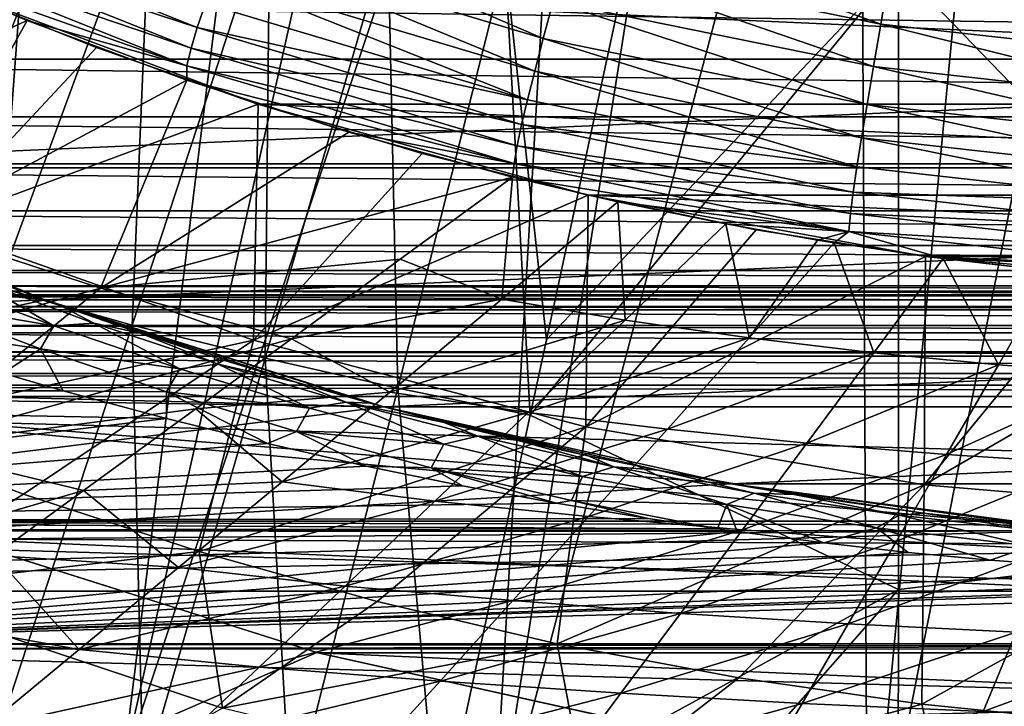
# Model space of a CAD drawing. Header units: metres. Extents: x -37.4 to 37.6, y -35 to 35.
# Tile 60 of 256: x -5.6 to -1.7, y -16.6 to -13.9. Entities that reach past the tile are written whole.
import ezdxf

# ---------------------------------------------------------------- set-up
doc = ezdxf.new("R2010")
doc.units = ezdxf.units.M
doc.layers.add('solid_506616_SW0001', color=7, linetype='CONTINUOUS')

msp = doc.modelspace()

# ---------------------------------------------------------------- linework, layer by layer
at = {"layer": 'solid_506616_SW0001'}
for points in [[(-5.498718, -10.666025, 24.77), (-6, -10.392304, 24.77), (-7.940796, -15.74963, 23.259241)], [(-4.98498, -10.915584, 24.77), (-5.498718, -10.666025, 24.77), (-7.940796, -15.74963, 23.259241)], [(-4.98498, -10.915584, 24.77), (-7.940796, -15.74963, 23.259241), (-6.576528, -16.36632, 23.259241)], [(-4.459949, -11.140415, 24.77), (-4.98498, -10.915584, 24.77), (-6.576528, -16.36632, 23.259241)], [(-4.459949, -11.140415, 24.77), (-6.576528, -16.36632, 23.259241), (-5.164875, -16.865088, 23.259241)], [(-3.924816, -11.34001, 24.77), (-4.459949, -11.140415, 24.77), (-5.164875, -16.865088, 23.259241)], [(-3.380791, -11.513916, 24.77), (-3.924816, -11.34001, 24.77), (-5.164875, -16.865088, 23.259241)], [(-3.380791, -11.513916, 24.77), (-5.164875, -16.865088, 23.259241), (-3.716009, -17.242342, 23.259241)], [(-2.829107, -11.661738, 24.77), (-3.380791, -11.513916, 24.77), (-3.716009, -17.242342, 23.259241)], [(-2.271015, -11.783144, 24.77), (-2.829107, -11.661738, 24.77), (-3.716009, -17.242342, 23.259241)], [(-2.271015, -11.783144, 24.77), (-3.716009, -17.242342, 23.259241), (-2.240369, -17.495367, 23.259241)], [(-1.707778, -11.877857, 24.77), (-2.271015, -11.783144, 24.77), (-2.240369, -17.495367, 23.259241)], [(-1.140673, -11.945663, 24.77), (-1.707778, -11.877857, 24.77), (-2.240369, -17.495367, 23.259241)], [(-1.140673, -11.945663, 24.77), (-2.240369, -17.495367, 23.259241), (-0.748588, -17.622335, 23.259241)], [(-5.522994, -13.202435, 75.853577), (-5.990925, -13.030277, 75.857399), (-6.183645, -14.815915, 75.533646)], [(-5.522994, -13.202435, 75.853577), (-6.183645, -14.815915, 75.533646), (-5.656221, -14.985239, 75.525192)], [(-5.055357, -13.353418, 75.848907), (-5.522994, -13.202435, 75.853577), (-5.656221, -14.985239, 75.525192)], [(-2.119105, -13.726781, 75.850807), (-0.000355, -15.922766, 75.409744), (-0.000711, -13.196877, 75.962807)], [(-5.055357, -13.353418, 75.848907), (-5.656221, -14.985239, 75.525192), (-5.130345, -15.133434, 75.515388)], [(-4.589248, -13.485641, 75.843277), (-5.055357, -13.353418, 75.848907), (-5.130345, -15.133434, 75.515388)], [(-6.13975, -13.549774, 26.251947), (-6.10851, -13.470699, 26.046204), (-4.874019, -13.964872, 26.04701)], [(-4.874019, -13.964872, 26.04701), (-6.10851, -13.470699, 26.046204), (-4.842389, -13.869883, 25.860462)], [(-4.589248, -13.485641, 75.843277), (-5.130345, -15.133434, 75.515388), (-4.607165, -15.263588, 75.504196)], [(-3.514707, -14.007744, 25.551043), (-4.758387, -13.635511, 25.550358), (-4.706228, -13.494389, 25.429495)], [(-3.514707, -14.007744, 25.551043), (-4.706228, -13.494389, 25.429495), (-3.475814, -13.862417, 25.430172)], [(-4.125666, -13.601838, 75.836586), (-4.589248, -13.485641, 75.843277), (-4.607165, -15.263588, 75.504196)], [(-2.188649, -13.952164, 25.334455), (-3.431849, -13.699446, 25.333891), (-3.382956, -13.517981, 25.263544)], [(-2.188649, -13.952164, 25.334455), (-3.382956, -13.517981, 25.263544), (-2.156752, -13.766966, 25.264099)], [(-6.162308, -13.616959, 26.475546), (-6.13975, -13.549774, 26.251947), (-4.898496, -14.046259, 26.252758)], [(-4.898496, -14.046259, 26.252758), (-6.13975, -13.549774, 26.251947), (-4.874019, -13.964872, 26.04701)], [(-4.915744, -14.114902, 26.476358), (-6.161391, -13.675447, 26.696426), (-6.162308, -13.616959, 26.475546)], [(-4.915744, -14.114902, 26.476358), (-6.162308, -13.616959, 26.475546), (-4.898496, -14.046259, 26.252758)], [(-4.125666, -13.601838, 75.836586), (-4.607165, -15.263588, 75.504196), (-4.086365, -15.380821, 75.491547)], [(-3.664297, -13.706561, 75.828705), (-4.125666, -13.601838, 75.836586), (-4.086365, -15.380821, 75.491547)], [(-3.548445, -14.136258, 25.695154), (-4.803773, -13.760398, 25.694464), (-4.758387, -13.635511, 25.550358)], [(-3.548445, -14.136258, 25.695154), (-4.758387, -13.635511, 25.550358), (-3.514707, -14.007744, 25.551043)], [(-6.715133, -14.464528, 31.328997), (-6.161391, -13.675447, 26.696426), (-5.543022, -13.937488, 26.696613)], [(-4.915744, -14.114902, 26.476358), (-5.543022, -13.937488, 26.696613), (-6.161391, -13.675447, 26.696426)], [(-3.664297, -13.706561, 75.828705), (-4.086365, -15.380821, 75.491547), (-3.566262, -15.487996, 75.477898)], [(-3.502543, -15.191788, 75.540741), (-3.664297, -13.706561, 75.828705), (-3.566262, -15.487996, 75.477898)], [(-3.502543, -15.191788, 75.540741), (-3.202592, -13.797232, 75.821129), (-3.664297, -13.706561, 75.828705)], [(-2.119105, -13.726781, 75.850807), (-3.502543, -15.191788, 75.540741), (-3.566262, -15.487996, 75.477898)], [(-2.119105, -13.726781, 75.850807), (-3.566262, -15.487996, 75.477898), (-2.119105, -16.172832, 75.345352)], [(-2.119105, -13.726781, 75.850807), (-3.202592, -13.797232, 75.821129), (-3.502543, -15.191788, 75.540741)], [(-2.217328, -14.118495, 25.430744), (-3.475814, -13.862417, 25.430172), (-3.431849, -13.699446, 25.333891)], [(-2.217328, -14.118495, 25.430744), (-3.431849, -13.699446, 25.333891), (-2.188649, -13.952164, 25.334455)], [(-2.119105, -13.726781, 75.850807), (-2.119105, -16.172832, 75.345352), (-0.000355, -15.922766, 75.409744)], [(-3.576995, -14.248778, 25.86116), (-4.842389, -13.869883, 25.860462), (-4.803773, -13.760398, 25.694464)], [(-3.576995, -14.248778, 25.86116), (-4.803773, -13.760398, 25.694464), (-3.548445, -14.136258, 25.695154)], [(-0.927786, -14.092291, 25.334909), (-2.188649, -13.952164, 25.334455), (-2.156752, -13.766966, 25.264099)], [(-0.927786, -14.092291, 25.334909), (-2.156752, -13.766966, 25.264099), (-0.913155, -13.904945, 25.264547)], [(-5.924471, -14.743614, 18.299055), (-5.895375, -13.792916, 17.6), (-5.270622, -14.043523, 17.6)], [(-5.895375, -13.792916, 17.6), (-5.894608, -13.793166, 3.8), (-4.635588, -14.26557, 3.8)], [(-5.270622, -14.043523, 17.6), (-5.895375, -13.792916, 17.6), (-4.635588, -14.26557, 3.8)], [(4.635588, -14.26557, 3.8), (-4.635588, -14.26557, 3.8), (-5.894608, -13.793166, 3.8)], [(5.894608, -13.793166, 3.8), (4.635588, -14.26557, 3.8), (-5.894608, -13.793166, 3.8)], [(-8.826604, -13.840782, -156.300003), (8.826604, -13.840782, -156.300003), (8.689415, -14.088988, -156.300003)], [(-8.826604, -13.840782, -156.300003), (8.689415, -14.088988, -156.300003), (-8.689415, -14.088988, -156.300003)], [(7.999762, -13.856497, -3.596469), (-7.999762, -13.856497, -3.596469), (-6.761913, -14.500858, -3.596469)], [(7.999762, -13.856497, -3.596469), (-6.761913, -14.500858, -3.596469), (6.761913, -14.500858, -3.596469)], [(-4.874019, -13.964872, 26.04701), (-4.842389, -13.869883, 25.860462), (-3.576995, -14.248778, 25.86116)], [(-2.242624, -14.266784, 25.55162), (-3.514707, -14.007744, 25.551043), (-3.475814, -13.862417, 25.430172)], [(-2.242624, -14.266784, 25.55162), (-3.475814, -13.862417, 25.430172), (-2.217328, -14.118495, 25.430744)], [(-5.992767, -14.747601, 31.330229), (-6.715133, -14.464528, 31.328997), (-5.543022, -13.937488, 26.696613)], [(-5.992767, -14.747601, 31.330229), (-5.543022, -13.937488, 26.696613), (-4.915199, -14.17101, 26.696772)], [(-4.915744, -14.114902, 26.476358), (-4.915199, -14.17101, 26.696772), (-5.543022, -13.937488, 26.696613)], [(-4.898496, -14.046259, 26.252758), (-4.874019, -13.964872, 26.04701), (-3.600134, -14.346174, 26.047712)], [(-3.600134, -14.346174, 26.047712), (-4.874019, -13.964872, 26.04701), (-3.576995, -14.248778, 25.86116)], [(-0.940934, -14.260554, 25.431206), (-2.217328, -14.118495, 25.430744), (-2.188649, -13.952164, 25.334455)], [(-0.940934, -14.260554, 25.431206), (-2.188649, -13.952164, 25.334455), (-0.927786, -14.092291, 25.334909)], [(-2.26443, -14.397842, 25.695738), (-3.548445, -14.136258, 25.695154), (-3.514707, -14.007744, 25.551043)], [(-2.26443, -14.397842, 25.695738), (-3.514707, -14.007744, 25.551043), (-2.242624, -14.266784, 25.55162)], [(-5.924471, -14.743614, 18.299055), (-5.270622, -14.043523, 17.6), (-4.635255, -14.265848, 17.6)], [(-4.635255, -14.265848, 17.6), (-5.270622, -14.043523, 17.6), (-4.635588, -14.26557, 3.8)], [(-4.915744, -14.114902, 26.476358), (-4.898496, -14.046259, 26.252758), (-3.617679, -14.429301, 26.253464)], [(-3.617679, -14.429301, 26.253464), (-4.898496, -14.046259, 26.252758), (-3.600134, -14.346174, 26.047712)], [(-8.689415, -14.088988, -156.300003), (8.689415, -14.088988, -156.300003), (8.518442, -14.315405, -156.300003)], [(-8.689415, -14.088988, -156.300003), (8.518442, -14.315405, -156.300003), (-8.518442, -14.315405, -156.300003)], [(-3.629531, -14.498994, 26.477066), (-4.915199, -14.17101, 26.696772), (-4.915744, -14.114902, 26.476358)], [(-3.629531, -14.498994, 26.477066), (-4.915744, -14.114902, 26.476358), (-3.617679, -14.429301, 26.253464)], [(-0.952417, -14.410537, 25.552088), (-2.242624, -14.266784, 25.55162), (-2.217328, -14.118495, 25.430744)], [(-0.952417, -14.410537, 25.552088), (-2.217328, -14.118495, 25.430744), (-0.940934, -14.260554, 25.431206)], [(-2.282683, -14.512478, 25.861748), (-3.576995, -14.248778, 25.86116), (-3.548445, -14.136258, 25.695154)], [(-2.282683, -14.512478, 25.861748), (-3.548445, -14.136258, 25.695154), (-2.26443, -14.397842, 25.695738)], [(-5.25474, -14.988798, 31.331675), (-5.992767, -14.747601, 31.330229), (-4.915199, -14.17101, 26.696772)], [(-5.25474, -14.988798, 31.331675), (-4.915199, -14.17101, 26.696772), (-4.279041, -14.375836, 26.69692)], [(-3.629531, -14.498994, 26.477066), (-4.279041, -14.375836, 26.69692), (-4.915199, -14.17101, 26.696772)], [(-5.924471, -14.743614, 18.299055), (-4.635255, -14.265848, 17.6), (-4.652782, -15.19293, 18.299055)], [(-4.652782, -15.19293, 18.299055), (-4.635255, -14.265848, 17.6), (-3.990553, -14.459443, 17.6)], [(3.337814, -14.623919, 3.8), (-3.337814, -14.623919, 3.8), (-4.635588, -14.26557, 3.8)], [(-4.635255, -14.265848, 17.6), (-4.635588, -14.26557, 3.8), (-3.337814, -14.623919, 3.8)], [(4.635588, -14.26557, 3.8), (3.337814, -14.623919, 3.8), (-4.635588, -14.26557, 3.8)], [(-3.990553, -14.459443, 17.6), (-4.635255, -14.265848, 17.6), (-3.337814, -14.623919, 3.8)], [(-3.600134, -14.346174, 26.047712), (-3.576995, -14.248778, 25.86116), (-2.282683, -14.512478, 25.861748)], [(-0.962109, -14.543036, 25.696209), (-2.26443, -14.397842, 25.695738), (-2.242624, -14.266784, 25.55162)], [(-0.962109, -14.543036, 25.696209), (-2.242624, -14.266784, 25.55162), (-0.952417, -14.410537, 25.552088)], [(-8.518442, -14.315405, -156.300003), (8.518442, -14.315405, -156.300003), (8.316927, -14.515573, -156.300003)], [(-8.518442, -14.315405, -156.300003), (8.316927, -14.515573, -156.300003), (-8.316927, -14.515573, -156.300003)], [(-3.617679, -14.429301, 26.253464), (-3.600134, -14.346174, 26.047712), (-2.297151, -14.611524, 26.048304)], [(-2.297151, -14.611524, 26.048304), (-3.600134, -14.346174, 26.047712), (-2.282683, -14.512478, 25.861748)], [(-5.25474, -14.988798, 31.331675), (-4.279041, -14.375836, 26.69692), (-3.635962, -14.552648, 26.696796)], [(-3.629531, -14.498994, 26.477066), (-3.635962, -14.552648, 26.696796), (-4.279041, -14.375836, 26.69692)], [(-3.629531, -14.498994, 26.477066), (-3.617679, -14.429301, 26.253464), (-2.307645, -14.695806, 26.254059)], [(-2.307645, -14.695806, 26.254059), (-3.617679, -14.429301, 26.253464), (-2.297151, -14.611524, 26.048304)], [(-0.969915, -14.658848, 25.862223), (-2.282683, -14.512478, 25.861748), (-2.26443, -14.397842, 25.695738)], [(-0.969915, -14.658848, 25.862223), (-2.26443, -14.397842, 25.695738), (-0.962109, -14.543036, 25.696209)], [(-4.652782, -15.19293, 18.299055), (-3.990553, -14.459443, 17.6), (-3.337814, -14.623919, 17.6)], [(-3.337814, -14.623919, 17.6), (-3.990553, -14.459443, 17.6), (-3.337814, -14.623919, 3.8)], [(-11.29814, -15.275865, 5.2), (-5.472742, -15.034891, 5.2), (-6.761745, -14.500956, 5.2)], [(-8.499596, -14.722588, -115.800003), (-6.761913, -14.500858, -115.800003), (-5.472595, -15.034947, -115.800003)], [(-5.731343, -14.938263, -126.810066), (-5.472595, -15.034947, -115.800003), (-6.761913, -14.500858, -115.800003)], [(-6.761913, -14.500858, -3.596469), (-6.761745, -14.500956, 5.2), (-5.472742, -15.034891, 5.2)], [(-5.472595, -15.034947, -3.596469), (-6.761913, -14.500858, -3.596469), (-5.472742, -15.034891, 5.2)], [(6.761913, -14.500858, -3.596469), (-6.761913, -14.500858, -3.596469), (-5.472595, -15.034947, -3.596469)], [(6.761913, -14.500858, -3.596469), (-5.472595, -15.034947, -3.596469), (5.472595, -15.034947, -3.596469)], [(-2.314045, -14.766139, 26.477663), (-3.635962, -14.552648, 26.696796), (-3.629531, -14.498994, 26.477066)], [(-2.314045, -14.766139, 26.477663), (-3.629531, -14.498994, 26.477066), (-2.307645, -14.695806, 26.254059)], [(-8.316927, -14.515573, -156.300003), (8.316927, -14.515573, -156.300003), (8.088608, -14.685449, -156.300003)], [(-8.316927, -14.515573, -156.300003), (8.088608, -14.685449, -156.300003), (-8.088608, -14.685449, -156.300003)], [(-2.297151, -14.611524, 26.048304), (-2.282683, -14.512478, 25.861748), (-0.969915, -14.658848, 25.862223)], [(-4.076427, -14.875016, 29.01697), (-5.25474, -14.988798, 31.331675), (-3.635962, -14.552648, 26.696796)], [(-3.678014, -15.031325, 29.420263), (-4.076427, -14.875016, 29.01697), (-3.635962, -14.552648, 26.696796)], [(-3.678014, -15.031325, 29.420263), (-3.635962, -14.552648, 26.696796), (-3.22158, -14.648993, 26.697056)], [(-2.314045, -14.766139, 26.477663), (-3.22158, -14.648993, 26.697056), (-3.635962, -14.552648, 26.696796)], [(-2.307645, -14.695806, 26.254059), (-2.297151, -14.611524, 26.048304), (-0.975603, -14.758775, 26.048782)], [(-0.975603, -14.758775, 26.048782), (-2.297151, -14.611524, 26.048304), (-0.969915, -14.658848, 25.862223)], [(-4.652782, -15.19293, 18.299055), (-3.337814, -14.623919, 17.6), (-3.34757, -15.532781, 18.299055)], [(-3.678014, -15.031325, 29.420263), (-3.22158, -14.648993, 26.697056), (-3.193128, -15.114311, 29.422211)], [(-3.34757, -15.532781, 18.299055), (-3.337814, -14.623919, 17.6), (-2.678353, -14.758944, 17.6)], [(2.013078, -14.86414, 3.8), (-2.013078, -14.86414, 3.8), (-3.337814, -14.623919, 3.8)], [(-3.337814, -14.623919, 17.6), (-3.337814, -14.623919, 3.8), (-2.013078, -14.86414, 3.8)], [(3.337814, -14.623919, 3.8), (2.013078, -14.86414, 3.8), (-3.337814, -14.623919, 3.8)], [(-2.678353, -14.758944, 17.6), (-3.337814, -14.623919, 17.6), (-2.013078, -14.86414, 3.8)], [(-3.22158, -14.648993, 26.697056), (-2.797873, -14.735739, 26.697058), (-3.193128, -15.114311, 29.422211)], [(-2.314045, -14.766139, 26.477663), (-2.797873, -14.735739, 26.697058), (-3.22158, -14.648993, 26.697056)], [(-8.088608, -14.685449, -156.300003), (8.088608, -14.685449, -156.300003), (7.838977, -14.820948, -156.300003)], [(-8.088608, -14.685449, -156.300003), (7.838977, -14.820948, -156.300003), (-7.838977, -14.820948, -156.300003)], [(-2.314045, -14.766139, 26.477663), (-2.307645, -14.695806, 26.254059), (-0.978975, -14.84362, 26.254538)], [(-0.978975, -14.84362, 26.254538), (-2.307645, -14.695806, 26.254059), (-0.975603, -14.758775, 26.048782)], [(-7.184354, -15.407265, -115.800003), (-8.499596, -14.722588, -115.800003), (-5.472595, -15.034947, -115.800003)], [(-3.193128, -15.114311, 29.422211), (-2.797873, -14.735739, 26.697058), (-2.70555, -15.183619, 29.423967)], [(-2.797873, -14.735739, 26.697058), (-2.437755, -14.799535, 26.69706), (-2.70555, -15.183619, 29.423967)], [(-2.314045, -14.766139, 26.477663), (-2.437755, -14.799535, 26.69706), (-2.797873, -14.735739, 26.697058)], [(-6.7231, -15.397402, 35.979408), (-5.992767, -14.747601, 31.330229), (-5.25474, -14.988798, 31.331675)], [(-5.924471, -14.743614, 18.299055), (-4.652782, -15.19293, 18.299055), (-6.237173, -15.541431, 19.03763)], [(-3.34757, -15.532781, 18.299055), (-2.678353, -14.758944, 17.6), (-2.013499, -14.864246, 17.6)], [(-2.013499, -14.864246, 17.6), (-2.678353, -14.758944, 17.6), (-2.013078, -14.86414, 3.8)], [(-2.314045, -14.766139, 26.477663), (-2.371824, -14.810237, 26.69706), (-2.437755, -14.799535, 26.69706)], [(-2.314045, -14.766139, 26.477663), (-1.943898, -14.872411, 26.697065), (-2.371824, -14.810237, 26.69706)], [(-0.979896, -14.91418, 26.478144), (-1.943898, -14.872411, 26.697065), (-2.314045, -14.766139, 26.477663)], [(-0.979896, -14.91418, 26.478144), (-2.314045, -14.766139, 26.477663), (-0.978975, -14.84362, 26.254538)], [(-2.437755, -14.799535, 26.69706), (-2.371824, -14.810237, 26.69706), (-2.70555, -15.183619, 29.423967)], [(-2.70555, -15.183619, 29.423967), (-2.371824, -14.810237, 26.69706), (-2.216373, -15.242143, 29.425053)], [(-2.371824, -14.810237, 26.69706), (-1.943898, -14.872411, 26.697065), (-2.216373, -15.242143, 29.425053)], [(-7.838977, -14.820948, -156.300003), (7.838977, -14.820948, -156.300003), (7.572981, -14.919649, -156.300003)], [(-7.838977, -14.820948, -156.300003), (7.572981, -14.919649, -156.300003), (-7.572981, -14.919649, -156.300003)], [(-4.076427, -14.875016, 29.01697), (-4.503682, -15.187336, 31.336559), (-5.25474, -14.988798, 31.331675)], [(-3.678014, -15.031325, 29.420263), (-4.503682, -15.187336, 31.336559), (-4.076427, -14.875016, 29.01697)], [(-3.34757, -15.532781, 18.299055), (-2.013499, -14.864246, 17.6), (-2.018239, -15.760717, 18.299055)], [(-2.216373, -15.242143, 29.425053), (-1.943898, -14.872411, 26.697065), (-1.725986, -15.289661, 29.425812)], [(-2.018239, -15.760717, 18.299055), (-2.013499, -14.864246, 17.6), (-1.34459, -14.939614, 17.6)], [(-2.013499, -14.864246, 17.6), (-2.013078, -14.86414, 3.8), (-0.673773, -14.984788, 3.8)], [(-1.34459, -14.939614, 17.6), (-2.013499, -14.864246, 17.6), (-0.673773, -14.984788, 3.8)], [(0.673773, -14.984788, 3.8), (-0.673773, -14.984788, 3.8), (-2.013078, -14.86414, 3.8)], [(2.013078, -14.86414, 3.8), (0.673773, -14.984788, 3.8), (-2.013078, -14.86414, 3.8)], [(-1.943898, -14.872411, 26.697065), (-1.514305, -14.922232, 26.697071), (-1.725986, -15.289661, 29.425812)], [(-0.979896, -14.91418, 26.478144), (-1.514305, -14.922232, 26.697071), (-1.943898, -14.872411, 26.697065)], [(-7.572981, -14.919649, -156.300003), (7.572981, -14.919649, -156.300003), (7.295821, -14.979732, -156.300003)], [(-7.572981, -14.919649, -156.300003), (7.295821, -14.979732, -156.300003), (-7.295821, -14.979732, -156.300003)], [(-1.725986, -15.289661, 29.425812), (-1.514305, -14.922232, 26.697071), (-1.234663, -15.325775, 29.426023)], [(-5.437461, -15.136732, -127.734505), (-5.918906, -14.95521, -127.3797), (-5.969563, -15.045988, -127.694405)], [(-5.758452, -14.950422, -127.143433), (-5.918906, -14.95521, -127.3797), (-5.437461, -15.136732, -127.734505)], [(-5.758452, -14.950422, -127.143433), (-5.412295, -15.056794, -127.04982), (-5.731343, -14.938263, -126.810066)], [(-5.281179, -15.125563, -127.495667), (-5.412295, -15.056794, -127.04982), (-5.758452, -14.950422, -127.143433)], [(-5.281179, -15.125563, -127.495667), (-5.758452, -14.950422, -127.143433), (-5.437461, -15.136732, -127.734505)], [(-5.731343, -14.938263, -126.810066), (-5.412295, -15.056794, -127.04982), (-5.472595, -15.034947, -115.800003)], [(-2.018239, -15.760717, 18.299055), (-1.34459, -14.939614, 17.6), (-0.672972, -14.984896, 17.6)], [(-7.295821, -14.979732, -156.300003), (7.011939, -15, -156.300003), (-7.011939, -15, -156.300003)], [(-7.295821, -14.979732, -156.300003), (7.295821, -14.979732, -156.300003), (7.011939, -15, -156.300003)], [(-7.011942, -15.015182, -145.191315), (-7.011939, -15, -145.437286), (7.011942, -15.015182, -145.191315)], [(7.011939, -15, -156.300003), (-7.011939, -15, -145.437286), (-7.011939, -15, -156.300003)], [(7.011939, -15, -156.300003), (7.011939, -15, -145.437286), (-7.011939, -15, -145.437286)], [(7.011942, -15.015182, -145.191315), (-7.011939, -15, -145.437286), (7.011939, -15, -145.437286)], [(-6.02638, -15.613134, 35.982597), (-6.7231, -15.397402, 35.979408), (-5.25474, -14.988798, 31.331675)], [(-6.02638, -15.613134, 35.982597), (-5.25474, -14.988798, 31.331675), (-4.503682, -15.187336, 31.336559)], [(-5.130345, -15.133434, 75.515388), (-5.656221, -14.985239, 75.525192), (-5.669531, -16.77614, 75.157021)], [(-2.018239, -15.760717, 18.299055), (-0.672972, -14.984896, 17.6), (-0.674366, -15.875098, 18.299055)], [(-11.29814, -15.275865, 5.2), (-4.141418, -15.454722, 5.2), (-5.472742, -15.034891, 5.2)], [(-7.184354, -15.407265, -115.800003), (-5.472595, -15.034947, -115.800003), (-4.141312, -15.454753, -115.800003)], [(-7.011943, -15.0605, -144.949081), (-7.011942, -15.01842, -145.166473), (7.011944, -15.0605, -144.949081)], [(-7.011942, -15.015182, -145.191315), (7.011942, -15.015182, -145.191315), (7.011943, -15.018418, -145.166489)], [(-7.011942, -15.01842, -145.166473), (-7.011942, -15.015182, -145.191315), (7.011943, -15.018418, -145.166489)], [(-7.011942, -15.01842, -145.166473), (7.011943, -15.018418, -145.166489), (7.011944, -15.0605, -144.949081)], [(-5.489563, -15.227306, -128.042389), (-5.969563, -15.045988, -127.694405), (-6.127993, -15.134422, -127.916832)], [(-5.437461, -15.136732, -127.734505), (-5.969563, -15.045988, -127.694405), (-5.489563, -15.227306, -128.042389)], [(-5.472595, -15.034947, -3.596469), (-5.472742, -15.034891, 5.2), (-4.141418, -15.454722, 5.2)], [(-4.194483, -15.440412, -127.888077), (-4.141312, -15.454753, -115.800003), (-5.472595, -15.034947, -115.800003)], [(-4.490967, -15.356797, -127.696869), (-4.194483, -15.440412, -127.888077), (-5.472595, -15.034947, -115.800003)], [(-4.79238, -15.265422, -127.493347), (-4.490967, -15.356797, -127.696869), (-5.472595, -15.034947, -115.800003)], [(-5.099192, -15.165693, -127.277611), (-4.79238, -15.265422, -127.493347), (-5.472595, -15.034947, -115.800003)], [(-5.412295, -15.056794, -127.04982), (-5.099192, -15.165693, -127.277611), (-5.472595, -15.034947, -115.800003)], [(-4.141312, -15.454753, -3.596469), (-5.472595, -15.034947, -3.596469), (-4.141418, -15.454722, 5.2)], [(5.472595, -15.034947, -3.596469), (-5.472595, -15.034947, -3.596469), (-4.141312, -15.454753, -3.596469)], [(-4.117684, -15.397766, 32.150723), (-4.503682, -15.187336, 31.336559), (-3.678014, -15.031325, 29.420263)], [(5.472595, -15.034947, -3.596469), (-4.141312, -15.454753, -3.596469), (4.141312, -15.454753, -3.596469)], [(-4.117684, -15.397766, 32.150723), (-3.678014, -15.031325, 29.420263), (-3.193128, -15.114311, 29.422211)], [(-7.011943, -15.0605, -144.949081), (7.011944, -15.0605, -144.949081), (7.011944, -15.073425, -144.900345)], [(-7.011943, -15.07343, -144.90033), (-7.011943, -15.0605, -144.949081), (7.011944, -15.073425, -144.900345)], [(-7.011943, -15.07343, -144.90033), (7.011944, -15.073425, -144.900345), (7.011942, -15.135264, -144.714264)], [(-7.011942, -15.135264, -144.714264), (-7.011943, -15.07343, -144.90033), (7.011942, -15.135264, -144.714264)], [(-5.281179, -15.125563, -127.495667), (-5.099192, -15.165693, -127.277611), (-5.412295, -15.056794, -127.04982)], [(-5.281179, -15.125563, -127.495667), (-5.437461, -15.136732, -127.734505), (-4.942562, -15.305283, -128.079102)], [(-4.791833, -15.28759, -127.837112), (-5.099192, -15.165693, -127.277611), (-5.281179, -15.125563, -127.495667)], [(-4.791833, -15.28759, -127.837112), (-5.281179, -15.125563, -127.495667), (-4.942562, -15.305283, -128.079102)], [(-4.117684, -15.397766, 32.150723), (-3.193128, -15.114311, 29.422211), (-3.573848, -15.477104, 32.15546)], [(-3.573848, -15.477104, 32.15546), (-3.193128, -15.114311, 29.422211), (-2.70555, -15.183619, 29.423967)], [(-7.011942, -15.135264, -144.714264), (7.011942, -15.135264, -144.714264), (7.011942, -15.164004, -144.644119)], [(-7.011941, -15.164014, -144.644089), (-7.011942, -15.135264, -144.714264), (7.011942, -15.164004, -144.644119)], [(-7.011941, -15.164014, -144.644089), (7.011942, -15.164004, -144.644119), (7.011939, -15.238342, -144.490417)], [(-7.011939, -15.238342, -144.490417), (-7.011941, -15.164014, -144.644089), (7.011939, -15.238342, -144.490417)], [(-5.489563, -15.227306, -128.042389), (-6.127993, -15.134422, -127.916832), (-5.638741, -15.322623, -128.268356)], [(-5.130345, -15.133434, 75.515388), (-5.669531, -16.77614, 75.157021), (-5.086867, -16.919657, 75.139511)], [(-4.942562, -15.305283, -128.079102), (-5.437461, -15.136732, -127.734505), (-5.489563, -15.227306, -128.042389)], [(-4.607165, -15.263588, 75.504196), (-5.130345, -15.133434, 75.515388), (-5.086867, -16.919657, 75.139511)], [(-4.652782, -15.19293, 18.299055), (-5.557208, -15.797337, 19.03763), (-6.237173, -15.541431, 19.03763)], [(-6.02638, -15.613134, 35.982597), (-4.503682, -15.187336, 31.336559), (-4.880377, -15.462346, 33.443394)], [(-4.652782, -15.19293, 18.299055), (-4.866784, -16.023508, 19.03763), (-5.557208, -15.797337, 19.03763)], [(-4.791833, -15.28759, -127.837112), (-4.79238, -15.265422, -127.493347), (-5.099192, -15.165693, -127.277611)], [(-4.117684, -15.397766, 32.150723), (-4.880377, -15.462346, 33.443394), (-4.503682, -15.187336, 31.336559)], [(-4.652782, -15.19293, 18.299055), (-3.34757, -15.532781, 18.299055), (-4.866784, -16.023508, 19.03763)], [(-3.573848, -15.477104, 32.15546), (-2.70555, -15.183619, 29.423967), (-3.027152, -15.541795, 32.15926)], [(-3.027152, -15.541795, 32.15926), (-2.70555, -15.183619, 29.423967), (-2.216373, -15.242143, 29.425053)], [(-9.753426, -15.25548, -144.45845), (-7.011939, -15.238342, -144.490417), (9.753362, -15.255505, -144.458405)], [(9.753362, -15.255505, -144.458405), (-7.011939, -15.238342, -144.490417), (7.011939, -15.238342, -144.490417)], [(-5.489563, -15.227306, -128.042389), (-5.638741, -15.322623, -128.268356), (-5.401453, -15.391232, -128.400635)], [(-4.994986, -15.396188, -128.380539), (-5.489563, -15.227306, -128.042389), (-5.401453, -15.391232, -128.400635)], [(-4.942562, -15.305283, -128.079102), (-5.489563, -15.227306, -128.042389), (-4.994986, -15.396188, -128.380539)], [(-3.027152, -15.541795, 32.15926), (-2.216373, -15.242143, 29.425053), (-2.47913, -15.597031, 32.161442)], [(-2.47913, -15.597031, 32.161442), (-2.216373, -15.242143, 29.425053), (-1.725986, -15.289661, 29.425812)], [(-9.961311, -16.179316, 5.2), (-4.141418, -15.454722, 5.2), (-11.29814, -15.275865, 5.2)], [(-9.753426, -15.25548, -144.45845), (9.753362, -15.255505, -144.458405), (9.603554, -15.324142, -144.328735)], [(-9.753426, -15.25548, -144.45845), (9.603554, -15.324142, -144.328735), (-9.603554, -15.324142, -144.328735)], [(-4.607165, -15.263588, 75.504196), (-5.086867, -16.919657, 75.139511), (-4.506783, -17.048784, 75.120293)], [(-4.791833, -15.28759, -127.837112), (-4.490967, -15.356797, -127.696869), (-4.79238, -15.265422, -127.493347)], [(-4.086365, -15.380821, 75.491547), (-4.607165, -15.263588, 75.504196), (-4.506783, -17.048784, 75.120293)], [(-4.43263, -15.460424, -128.410416), (-4.942562, -15.305283, -128.079102), (-4.994986, -15.396188, -128.380539)], [(-4.791833, -15.28759, -127.837112), (-4.942562, -15.305283, -128.079102), (-4.43263, -15.460424, -128.410416)], [(-4.289136, -15.436105, -128.164642), (-4.490967, -15.356797, -127.696869), (-4.791833, -15.28759, -127.837112)], [(-4.289136, -15.436105, -128.164642), (-4.791833, -15.28759, -127.837112), (-4.43263, -15.460424, -128.410416)], [(-2.47913, -15.597031, 32.161442), (-1.725986, -15.289661, 29.425812), (-1.930193, -15.642425, 32.162857)], [(-1.930193, -15.642425, 32.162857), (-1.725986, -15.289661, 29.425812), (-1.234663, -15.325775, 29.426023)], [(-9.603554, -15.324142, -144.328735), (9.603554, -15.324142, -144.328735), (9.509722, -15.369071, -144.242401)], [(-9.509722, -15.369071, -144.242401), (-9.603554, -15.324142, -144.328735), (9.509722, -15.369071, -144.242401)], [(-9.509722, -15.369071, -128.357605), (-5.401453, -15.391232, -128.400635), (-5.638741, -15.322623, -128.268356)], [(-4.289136, -15.436105, -128.164642), (-4.194483, -15.440412, -127.888077), (-4.490967, -15.356797, -127.696869)], [(-1.930193, -15.642425, 32.162857), (-1.234663, -15.325775, 29.426023), (-1.380547, -15.677259, 32.163204)], [(-9.509722, -15.369071, -128.357605), (-9.415512, -15.413564, -128.444305), (-5.401453, -15.391232, -128.400635)], [(-9.509722, -15.369071, -144.242401), (9.509722, -15.369071, -144.242401), (9.415512, -15.413564, -144.155701)], [(-9.509722, -15.369071, -144.242401), (9.415512, -15.413564, -144.155701), (-9.415512, -15.413564, -144.155701)], [(-9.415512, -15.413564, -128.444305), (-4.995162, -15.50102, -128.618301), (-5.401453, -15.391232, -128.400635)], [(-4.995162, -15.50102, -128.618301), (-4.994986, -15.396188, -128.380539), (-5.401453, -15.391232, -128.400635)], [(-4.995162, -15.50102, -128.618301), (-4.598344, -15.599284, -128.81987), (-4.994986, -15.396188, -128.380539)], [(-4.598344, -15.599284, -128.81987), (-4.484013, -15.552152, -128.705872), (-4.994986, -15.396188, -128.380539)], [(-4.43263, -15.460424, -128.410416), (-4.994986, -15.396188, -128.380539), (-4.484013, -15.552152, -128.705872)], [(-4.086365, -15.380821, 75.491547), (-4.506783, -17.048784, 75.120293), (-3.926607, -17.162745, 75.101105)], [(-3.566262, -15.487996, 75.477898), (-4.086365, -15.380821, 75.491547), (-3.926607, -17.162745, 75.101105)], [(-8.361387, -15.903218, -129.489883), (-4.995162, -15.50102, -128.618301), (-9.415512, -15.413564, -128.444305)], [(-9.415512, -15.413564, -144.155701), (9.415512, -15.413564, -144.155701), (8.361427, -15.9032, -143.110153)], [(-8.360194, -15.903775, -143.10881), (-9.415512, -15.413564, -144.155701), (8.361427, -15.9032, -143.110153)], [(-7.184354, -15.407265, -115.800003), (-4.141312, -15.454753, -115.800003), (-2.778113, -15.756962, -115.800003)], [(-7.184354, -15.407265, -115.800003), (-2.778113, -15.756962, -115.800003), (-1.39421, -15.939102, -115.800003)], [(-5.814788, -15.974572, -115.800003), (-7.184354, -15.407265, -115.800003), (-1.39421, -15.939102, -115.800003)], [(-4.540817, -15.74933, 34.887482), (-4.880377, -15.462346, 33.443394), (-4.117684, -15.397766, 32.150723)], [(-4.540817, -15.74933, 34.887482), (-4.117684, -15.397766, 32.150723), (-3.573848, -15.477104, 32.15546)], [(-9.961311, -16.179316, 5.2), (-2.777874, -15.756997, 5.2), (-4.141418, -15.454722, 5.2)], [(-5.321181, -15.78368, 35.989712), (-6.02638, -15.613134, 35.982597), (-4.880377, -15.462346, 33.443394)], [(-4.540817, -15.74933, 34.887482), (-5.321181, -15.78368, 35.989712), (-4.880377, -15.462346, 33.443394)], [(-3.905894, -15.601543, -128.724701), (-4.43263, -15.460424, -128.410416), (-4.484013, -15.552152, -128.705872)], [(-4.289136, -15.436105, -128.164642), (-4.43263, -15.460424, -128.410416), (-3.905894, -15.601543, -128.724701)], [(-4.289136, -15.436105, -128.164642), (-3.903901, -15.516429, -128.067047), (-4.194483, -15.440412, -127.888077)], [(-3.771682, -15.570561, -128.474472), (-3.903901, -15.516429, -128.067047), (-4.289136, -15.436105, -128.164642)], [(-3.771682, -15.570561, -128.474472), (-4.289136, -15.436105, -128.164642), (-3.905894, -15.601543, -128.724701)], [(-4.194483, -15.440412, -127.888077), (-3.903901, -15.516429, -128.067047), (-4.141312, -15.454753, -115.800003)], [(-4.141312, -15.454753, -3.596469), (-4.141418, -15.454722, 5.2), (-2.777874, -15.756997, 5.2)], [(-3.063385, -15.704001, -128.530182), (-2.778113, -15.756962, -115.800003), (-4.141312, -15.454753, -115.800003)], [(-3.338643, -15.647794, -128.388138), (-3.063385, -15.704001, -128.530182), (-4.141312, -15.454753, -115.800003)], [(-3.618815, -15.585383, -128.233749), (-3.338643, -15.647794, -128.388138), (-4.141312, -15.454753, -115.800003)], [(-3.903901, -15.516429, -128.067047), (-3.618815, -15.585383, -128.233749), (-4.141312, -15.454753, -115.800003)], [(-2.778113, -15.756962, -3.596469), (-4.141312, -15.454753, -3.596469), (-2.777874, -15.756997, 5.2)], [(4.141312, -15.454753, -3.596469), (-4.141312, -15.454753, -3.596469), (-2.778113, -15.756962, -3.596469)], [(4.141312, -15.454753, -3.596469), (-2.778113, -15.756962, -3.596469), (2.778113, -15.756962, -3.596469)], [(-8.361387, -15.903218, -129.489883), (-4.598344, -15.599284, -128.81987), (-4.995162, -15.50102, -128.618301)], [(-4.540817, -15.74933, 34.887482), (-3.573848, -15.477104, 32.15546), (-3.940271, -15.825195, 34.895538)], [(-3.940271, -15.825195, 34.895538), (-3.573848, -15.477104, 32.15546), (-3.027152, -15.541795, 32.15926)], [(-2.119105, -16.172832, 75.345352), (-3.566262, -15.487996, 75.477898), (-3.926607, -17.162745, 75.101105)], [(-6.16955, -16.173679, 18.468651), (-6.237173, -15.541431, 19.03763), (-5.557208, -15.797337, 19.03763)], [(-3.34757, -15.532781, 18.299055), (-4.167199, -16.219521, 19.03763), (-4.866784, -16.023508, 19.03763)], [(-3.34757, -15.532781, 18.299055), (-3.459771, -16.385006, 19.03763), (-4.167199, -16.219521, 19.03763)], [(-3.940271, -15.825195, 34.895538), (-3.027152, -15.541795, 32.15926), (-3.336827, -15.885876, 34.90152)], [(-3.771682, -15.570561, -128.474472), (-3.618815, -15.585383, -128.233749), (-3.903901, -15.516429, -128.067047)], [(-3.34757, -15.532781, 18.299055), (-2.018239, -15.760717, 18.299055), (-3.459771, -16.385006, 19.03763)], [(-3.336827, -15.885876, 34.90152), (-3.027152, -15.541795, 32.15926), (-2.47913, -15.597031, 32.161442)], [(-4.598344, -15.599284, -128.81987), (-4.210636, -15.687133, -129.005905), (-4.484013, -15.552152, -128.705872)], [(-4.210636, -15.687133, -129.005905), (-3.954589, -15.694502, -129.014679), (-4.484013, -15.552152, -128.705872)], [(-3.905894, -15.601543, -128.724701), (-4.484013, -15.552152, -128.705872), (-3.954589, -15.694502, -129.014679)], [(-3.771682, -15.570561, -128.474472), (-3.905894, -15.601543, -128.724701), (-3.360329, -15.727735, -129.017029)], [(-3.237898, -15.690158, -128.761703), (-3.618815, -15.585383, -128.233749), (-3.771682, -15.570561, -128.474472)], [(-3.237898, -15.690158, -128.761703), (-3.771682, -15.570561, -128.474472), (-3.360329, -15.727735, -129.017029)], [(-3.237898, -15.690158, -128.761703), (-3.338643, -15.647794, -128.388138), (-3.618815, -15.585383, -128.233749)], [(-8.361387, -15.903218, -129.489883), (-4.210636, -15.687133, -129.005905), (-4.598344, -15.599284, -128.81987)], [(-6.747954, -16.197887, 40.644039), (-6.02638, -15.613134, 35.982597), (-5.321181, -15.78368, 35.989712)], [(-3.360329, -15.727735, -129.017029), (-3.905894, -15.601543, -128.724701), (-3.954589, -15.694502, -129.014679)], [(-3.336827, -15.885876, 34.90152), (-2.47913, -15.597031, 32.161442), (-2.732242, -15.938233, 34.904774)], [(-2.732242, -15.938233, 34.904774), (-2.47913, -15.597031, 32.161442), (-1.930193, -15.642425, 32.162857)], [(-3.237898, -15.690158, -128.761703), (-3.063385, -15.704001, -128.530182), (-3.338643, -15.647794, -128.388138)], [(-2.732242, -15.938233, 34.904774), (-1.930193, -15.642425, 32.162857), (-2.126956, -15.981714, 34.906773)], [(-2.126956, -15.981714, 34.906773), (-1.930193, -15.642425, 32.162857), (-1.380547, -15.677259, 32.163204)], [(-8.361387, -15.903218, -129.489883), (-3.832015, -15.764871, -129.175476), (-4.210636, -15.687133, -129.005905)], [(-4.210636, -15.687133, -129.005905), (-3.832015, -15.764871, -129.175476), (-3.954589, -15.694502, -129.014679)], [(-3.462703, -15.833267, -129.328796), (-3.404369, -15.822247, -129.30217), (-3.954589, -15.694502, -129.014679)], [(-3.360329, -15.727735, -129.017029), (-3.954589, -15.694502, -129.014679), (-3.404369, -15.822247, -129.30217)], [(-3.832015, -15.764871, -129.175476), (-3.462703, -15.833267, -129.328796), (-3.954589, -15.694502, -129.014679)], [(-3.237898, -15.690158, -128.761703), (-3.360329, -15.727735, -129.017029), (-2.794102, -15.837778, -129.281479)], [(-2.686424, -15.79385, -129.020554), (-3.063385, -15.704001, -128.530182), (-3.237898, -15.690158, -128.761703)], [(-2.686424, -15.79385, -129.020554), (-3.237898, -15.690158, -128.761703), (-2.794102, -15.837778, -129.281479)], [(-3.063385, -15.704001, -128.530182), (-2.529508, -15.798784, -128.777435), (-2.778113, -15.756962, -115.800003)], [(-2.686424, -15.79385, -129.020554), (-2.529508, -15.798784, -128.777435), (-3.063385, -15.704001, -128.530182)], [(-2.126956, -15.981714, 34.906773), (-1.380547, -15.677259, 32.163204), (-1.521131, -16.015333, 34.907196)], [(-2.794102, -15.837778, -129.281479), (-3.360329, -15.727735, -129.017029), (-3.404369, -15.822247, -129.30217)], [(-9.961311, -16.179316, 5.2), (-1.394493, -15.939099, 5.2), (-2.777874, -15.756997, 5.2)], [(-8.361387, -15.903218, -129.489883), (-3.462703, -15.833267, -129.328796), (-3.832015, -15.764871, -129.175476)], [(-6.747954, -16.197887, 40.644039), (-5.321181, -15.78368, 35.989712), (-5.67241, -16.039289, 38.087406)], [(-4.94749, -16.0861, 37.629814), (-5.67241, -16.039289, 38.087406), (-5.321181, -15.78368, 35.989712)], [(-4.94749, -16.0861, 37.629814), (-5.321181, -15.78368, 35.989712), (-4.540817, -15.74933, 34.887482)], [(-4.94749, -16.0861, 37.629814), (-4.540817, -15.74933, 34.887482), (-3.940271, -15.825195, 34.895538)], [(-2.018239, -15.760717, 18.299055), (-2.745831, -16.51965, 19.03763), (-3.459771, -16.385006, 19.03763)], [(-1.534651, -15.926231, -129.125626), (-1.39421, -15.939102, -115.800003), (-2.778113, -15.756962, -115.800003)], [(-2.020114, -15.871961, -128.974945), (-1.534651, -15.926231, -129.125626), (-2.778113, -15.756962, -115.800003)], [(-2.529508, -15.798784, -128.777435), (-2.020114, -15.871961, -128.974945), (-2.778113, -15.756962, -115.800003)], [(-2.778113, -15.756962, -3.596469), (-2.777874, -15.756997, 5.2), (-1.394493, -15.939099, 5.2)], [(-1.39421, -15.939102, -3.596469), (-2.778113, -15.756962, -3.596469), (-1.394493, -15.939099, 5.2)], [(2.778113, -15.756962, -3.596469), (-2.778113, -15.756962, -3.596469), (-1.39421, -15.939102, -3.596469)], [(-2.018239, -15.760717, 18.299055), (-2.026723, -16.623201, 19.03763), (-2.745831, -16.51965, 19.03763)], [(-2.018239, -15.760717, 18.299055), (-0.674366, -15.875098, 18.299055), (-2.026723, -16.623201, 19.03763)], [(-6.16955, -16.173679, 18.468651), (-5.557208, -15.797337, 19.03763), (-4.866784, -16.023508, 19.03763)], [(-3.462703, -15.833267, -129.328796), (-3.102912, -15.893242, -129.466629), (-3.404369, -15.822247, -129.30217)], [(-3.102912, -15.893242, -129.466629), (-2.830099, -15.93418, -129.562653), (-3.404369, -15.822247, -129.30217)], [(-2.794102, -15.837778, -129.281479), (-3.404369, -15.822247, -129.30217), (-2.830099, -15.93418, -129.562653)], [(-2.686424, -15.79385, -129.020554), (-2.794102, -15.837778, -129.281479), (-2.206039, -15.929934, -129.509995)], [(-2.116547, -15.880152, -129.243332), (-2.529508, -15.798784, -128.777435), (-2.686424, -15.79385, -129.020554)], [(-2.116547, -15.880152, -129.243332), (-2.686424, -15.79385, -129.020554), (-2.206039, -15.929934, -129.509995)], [(-2.116547, -15.880152, -129.243332), (-2.020114, -15.871961, -128.974945), (-2.529508, -15.798784, -128.777435)], [(-8.361387, -15.903218, -129.489883), (-3.102912, -15.893242, -129.466629), (-3.462703, -15.833267, -129.328796)], [(-4.94749, -16.0861, 37.629814), (-3.940271, -15.825195, 34.895538), (-4.292457, -16.158697, 37.641388)], [(-4.292457, -16.158697, 37.641388), (-3.940271, -15.825195, 34.895538), (-3.336827, -15.885876, 34.90152)], [(-2.794102, -15.837778, -129.281479), (-2.830099, -15.93418, -129.562653), (-2.752804, -15.945023, -129.588348)], [(-2.412223, -15.989039, -129.693893), (-2.794102, -15.837778, -129.281479), (-2.752804, -15.945023, -129.588348)], [(-2.412223, -15.989039, -129.693893), (-2.206039, -15.929934, -129.509995), (-2.794102, -15.837778, -129.281479)], [(-8.361387, -15.903218, -129.489883), (-2.830099, -15.93418, -129.562653), (-3.102912, -15.893242, -129.466629)], [(-4.292457, -16.158697, 37.641388), (-3.336827, -15.885876, 34.90152), (-3.634592, -16.215965, 37.649548)], [(-3.634592, -16.215965, 37.649548), (-3.336827, -15.885876, 34.90152), (-2.732242, -15.938233, 34.904774)], [(-2.116547, -15.880152, -129.243332), (-2.206039, -15.929934, -129.509995), (-1.595812, -16.002186, -129.694031)], [(-1.52825, -15.947398, -129.421951), (-2.020114, -15.871961, -128.974945), (-2.116547, -15.880152, -129.243332)], [(-1.52825, -15.947398, -129.421951), (-2.116547, -15.880152, -129.243332), (-1.595812, -16.002186, -129.694031)], [(-0.674366, -15.875098, 18.299055), (-1.3038, -16.695463, 19.03763), (-2.026723, -16.623201, 19.03763)], [(-1.52825, -15.947398, -129.421951), (-1.534651, -15.926231, -129.125626), (-2.020114, -15.871961, -128.974945)], [(-8.361387, -15.903218, -129.489883), (-8.278779, -15.940481, -129.577576), (-2.830099, -15.93418, -129.562653)], [(-8.360194, -15.903775, -143.10881), (8.361427, -15.9032, -143.110153), (8.278782, -15.940479, -143.02243)], [(-8.360194, -15.903775, -143.10881), (8.278782, -15.940479, -143.02243), (-8.275546, -15.941949, -143.018951)], [(-8.278779, -15.940481, -129.577576), (-2.752804, -15.945023, -129.588348), (-2.830099, -15.93418, -129.562653)], [(-3.634592, -16.215965, 37.649548), (-2.732242, -15.938233, 34.904774), (-2.9757, -16.265829, 37.653824)], [(-2.9757, -16.265829, 37.653824), (-2.732242, -15.938233, 34.904774), (-2.126956, -15.981714, 34.906773)], [(-2.412223, -15.989039, -129.693893), (-2.080897, -16.026375, -129.784988), (-2.206039, -15.929934, -129.509995)], [(-1.759305, -16.057631, -129.862411), (-1.595812, -16.002186, -129.694031), (-2.206039, -15.929934, -129.509995)], [(-2.080897, -16.026375, -129.784988), (-1.759305, -16.057631, -129.862411), (-2.206039, -15.929934, -129.509995)], [(-2.122746, -18.606863, 74.755966), (0.000002, -18.618933, 74.755753), (-0.000355, -15.922766, 75.409744)], [(-2.119105, -16.172832, 75.345352), (-2.122746, -18.606863, 74.755966), (-0.000355, -15.922766, 75.409744)], [(-11.07969, -19.325901, -118.800003), (-5.820385, -15.972546, -118.800003), (-4.404659, -16.419405, -118.800003)], [(-9.961311, -16.179316, 5.2), (0, -15.999919, 5.2), (-1.394493, -15.939099, 5.2)], [(-8.278779, -15.940481, -129.577576), (-7.244863, -16.38537, -130.749359), (-2.752804, -15.945023, -129.588348)], [(-8.275546, -15.941949, -143.018951), (8.278782, -15.940479, -143.02243), (7.244909, -16.385351, -141.850693)], [(-7.243764, -16.385809, -141.84935), (-8.275546, -15.941949, -143.018951), (7.244909, -16.385351, -141.850693)], [(-7.244863, -16.38537, -130.749359), (8.275473, -15.941995, -129.581161), (0.60121, -16.125835, -130.035217)], [(-7.244863, -16.38537, -130.749359), (7.242479, -16.38632, -130.752167), (8.275473, -15.941995, -129.581161)], [(-7.244863, -16.38537, -130.749359), (-2.412223, -15.989039, -129.693893), (-2.752804, -15.945023, -129.588348)], [(-4.404659, -16.419405, -118.800003), (-5.820385, -15.972546, -118.800003), (-5.814788, -15.974572, -115.800003)], [(-5.814788, -15.974572, -115.800003), (-1.39421, -15.939102, -115.800003), (0, -15.999949, -115.800003)], [(4.400256, -16.420643, -115.800003), (-5.814788, -15.974572, -115.800003), (0, -15.999949, -115.800003)], [(4.400256, -16.420643, -115.800003), (-4.400256, -16.420643, -115.800003), (-5.814788, -15.974572, -115.800003)], [(-4.404659, -16.419405, -118.800003), (-5.814788, -15.974572, -115.800003), (-4.400256, -16.420643, -115.800003)], [(9.961311, -16.179316, 5.2), (0, -15.999919, 5.2), (-9.961311, -16.179316, 5.2)], [(-7.244863, -16.38537, -130.749359), (-2.080897, -16.026375, -129.784988), (-2.412223, -15.989039, -129.693893)], [(-2.9757, -16.265829, 37.653824), (-2.126956, -15.981714, 34.906773), (-2.316257, -16.307594, 37.656353)], [(-2.316257, -16.307594, 37.656353), (-2.126956, -15.981714, 34.906773), (-1.521131, -16.015333, 34.907196)], [(-2.316257, -16.307594, 37.656353), (-1.521131, -16.015333, 34.907196), (-1.656398, -16.340055, 37.656815)], [(-1.759305, -16.057631, -129.862411), (-1.144345, -16.102028, -129.974289), (-1.595812, -16.002186, -129.694031)], [(-7.244863, -16.38537, -130.749359), (-1.759305, -16.057631, -129.862411), (-2.080897, -16.026375, -129.784988)], [(-4.775374, -16.638721, 18.468651), (-6.16955, -16.173679, 18.468651), (-4.866784, -16.023508, 19.03763)], [(-5.337776, -16.408163, 40.376984), (-6.012829, -16.286634, 40.184967), (-5.67241, -16.039289, 38.087406)], [(-5.337776, -16.408163, 40.376984), (-5.67241, -16.039289, 38.087406), (-4.94749, -16.0861, 37.629814)], [(-4.775374, -16.638721, 18.468651), (-4.866784, -16.023508, 19.03763), (-4.167199, -16.219521, 19.03763)], [(-7.244863, -16.38537, -130.749359), (-1.144345, -16.102028, -129.974289), (-1.759305, -16.057631, -129.862411)], [(-5.337776, -16.408163, 40.376984), (-4.94749, -16.0861, 37.629814), (-4.292457, -16.158697, 37.641388)], [(-7.244863, -16.38537, -130.749359), (-0.552679, -16.127293, -130.038971), (-1.144345, -16.102028, -129.974289)], [(-7.244863, -16.38537, -130.749359), (0.60121, -16.125835, -130.035217), (0.023903, -16.134546, -130.057693)], [(-7.244863, -16.38537, -130.749359), (0.023903, -16.134546, -130.057693), (-0.552679, -16.127293, -130.038971)], [(-5.337776, -16.408163, 40.376984), (-4.292457, -16.158697, 37.641388), (-4.630468, -16.477728, 40.391964)], [(-4.630468, -16.477728, 40.391964), (-4.292457, -16.158697, 37.641388), (-3.634592, -16.215965, 37.649548)], [(9.961311, -16.179316, 5.2), (-9.961311, -16.179316, 5.2), (-8.553903, -16.965553, 5.2)], [(9.961311, -16.179316, 5.2), (-8.553903, -16.965553, 5.2), (8.553903, -16.965553, 5.2)], [(-6.773587, -17.757936, 20.149742), (-6.16955, -16.173679, 18.468651), (-4.775374, -16.638721, 18.468651)], [(-2.119105, -16.172832, 75.345352), (-3.926607, -17.162745, 75.101105), (-4.229726, -18.57065, 74.755463)], [(-2.119105, -16.172832, 75.345352), (-4.229726, -18.57065, 74.755463), (-2.122746, -18.606863, 74.755966)], [(-4.775374, -16.638721, 18.468651), (-4.167199, -16.219521, 19.03763), (-3.459771, -16.385006, 19.03763)], [(-4.630468, -16.477728, 40.391964), (-3.634592, -16.215965, 37.649548), (-3.920464, -16.532164, 40.402149)], [(-3.920464, -16.532164, 40.402149), (-3.634592, -16.215965, 37.649548), (-2.9757, -16.265829, 37.653824)], [(-5.337776, -16.408163, 40.376984), (-6.087152, -16.340591, 40.652027), (-6.012829, -16.286634, 40.184967)], [(-3.920464, -16.532164, 40.402149), (-2.9757, -16.265829, 37.653824), (-3.209494, -16.579897, 40.407368)], [(-3.209494, -16.579897, 40.407368), (-2.9757, -16.265829, 37.653824), (-2.316257, -16.307594, 37.656353)], [(-3.209494, -16.579897, 40.407368), (-2.316257, -16.307594, 37.656353), (-2.498076, -16.620125, 40.410389)], [(-2.498076, -16.620125, 40.410389), (-2.316257, -16.307594, 37.656353), (-1.656398, -16.340055, 37.656815)], [(-2.285989, -17.854227, -3.846846), (-29.793741, -18.366613, -3.846846), (-30.954493, -16.334408, -3.846846)], [(-3.792143, -17.596012, -3.846846), (-2.285989, -17.854227, -3.846846), (-30.954493, -16.334408, -3.846846)], [(-5.271108, -17.210894, -3.846846), (-3.792143, -17.596012, -3.846846), (-30.954493, -16.334408, -3.846846)], [(-6.711617, -16.701876, -3.846846), (-5.271108, -17.210894, -3.846846), (-30.954493, -16.334408, -3.846846)], [(-5.711749, -16.715601, 43.128265), (-6.087152, -16.340591, 40.652027), (-5.337776, -16.408163, 40.376984)], [(-2.498076, -16.620125, 40.410389), (-1.656398, -16.340055, 37.656815), (-1.78633, -16.651487, 40.410881)], [(-1.78633, -16.651487, 40.410881), (-1.656398, -16.340055, 37.656815), (-0.996115, -16.362444, 37.657166)], [(-1.78633, -16.651487, 40.410881), (-0.996115, -16.362444, 37.657166), (-1.074217, -16.673191, 40.411278)], [(-7.244863, -16.38537, -130.749359), (-7.196488, -16.404747, -130.806885), (7.242479, -16.38632, -130.752167)], [(-7.243764, -16.385809, -141.84935), (7.244909, -16.385351, -141.850693), (7.196488, -16.404747, -141.793106)], [(-7.193325, -16.406006, -141.789352), (-7.243764, -16.385809, -141.84935), (7.196488, -16.404747, -141.793106)], [(-7.196488, -16.404747, -130.806885), (7.193338, -16.405994, -130.810623), (7.242479, -16.38632, -130.752167)], [(-5.164875, -16.865088, 23.259241), (-6.576528, -16.36632, 23.259241), (-5.793521, -16.87595, 23.18828)], [(-3.346926, -16.983795, 18.468651), (-4.775374, -16.638721, 18.468651), (-3.459771, -16.385006, 19.03763)], [(-3.346926, -16.983795, 18.468651), (-3.459771, -16.385006, 19.03763), (-2.745831, -16.51965, 19.03763)], [(-11.07969, -19.325901, -118.800003), (-4.404659, -16.419405, -118.800003), (-2.955427, -16.741096, -118.800003)], [(-7.196488, -16.404747, -130.806885), (-6.151966, -16.7771, -132.078751), (7.193338, -16.405994, -130.810623)], [(-7.193325, -16.406006, -141.789352), (7.196488, -16.404747, -141.793106), (6.151966, -16.7771, -140.52124)], [(-6.148872, -16.778078, -140.517349), (-7.193325, -16.406006, -141.789352), (6.151966, -16.7771, -140.52124)], [(-6.151966, -16.7771, -132.078751), (6.148881, -16.778076, -132.082642), (7.193338, -16.405994, -130.810623)], [(-5.711749, -16.715601, 43.128265), (-5.337776, -16.408163, 40.376984), (-4.630468, -16.477728, 40.391964)], [(-2.955427, -16.741096, -118.800003), (-4.404659, -16.419405, -118.800003), (-4.400256, -16.420643, -115.800003)], [(2.951492, -16.74181, -115.800003), (-2.951492, -16.74181, -115.800003), (-4.400256, -16.420643, -115.800003)], [(-2.955427, -16.741096, -118.800003), (-4.400256, -16.420643, -115.800003), (-2.951492, -16.74181, -115.800003)], [(4.400256, -16.420643, -115.800003), (2.951492, -16.74181, -115.800003), (-4.400256, -16.420643, -115.800003)], [(-5.711749, -16.715601, 43.128265), (-4.630468, -16.477728, 40.391964), (-4.954364, -16.782398, 43.146206)], [(-4.954364, -16.782398, 43.146206), (-4.630468, -16.477728, 40.391964), (-3.920464, -16.532164, 40.402149)], [(-4.954364, -16.782398, 43.146206), (-3.920464, -16.532164, 40.402149), (-4.194459, -16.834574, 43.158131)], [(-4.194459, -16.834574, 43.158131), (-3.920464, -16.532164, 40.402149), (-3.209494, -16.579897, 40.407368)], [(-3.346926, -16.983795, 18.468651), (-2.745831, -16.51965, 19.03763), (-2.026723, -16.623201, 19.03763)], [(-4.194459, -16.834574, 43.158131), (-3.209494, -16.579897, 40.407368), (-3.433618, -16.880516, 43.164177)], [(-3.433618, -16.880516, 43.164177), (-3.209494, -16.579897, 40.407368), (-2.498076, -16.620125, 40.410389)], [(-3.433618, -16.880516, 43.164177), (-2.498076, -16.620125, 40.410389), (-2.672396, -16.919371, 43.167675)], [(-1.894545, -17.20645, 18.468651), (-3.346926, -16.983795, 18.468651), (-2.026723, -16.623201, 19.03763)], [(-2.672396, -16.919371, 43.167675), (-2.498076, -16.620125, 40.410389), (-1.78633, -16.651487, 40.410881)], [(-1.894545, -17.20645, 18.468651), (-2.026723, -16.623201, 19.03763), (-1.3038, -16.695463, 19.03763)]]:
    msp.add_3dface(points, dxfattribs=at)

doc.saveas('drawing.dxf')
